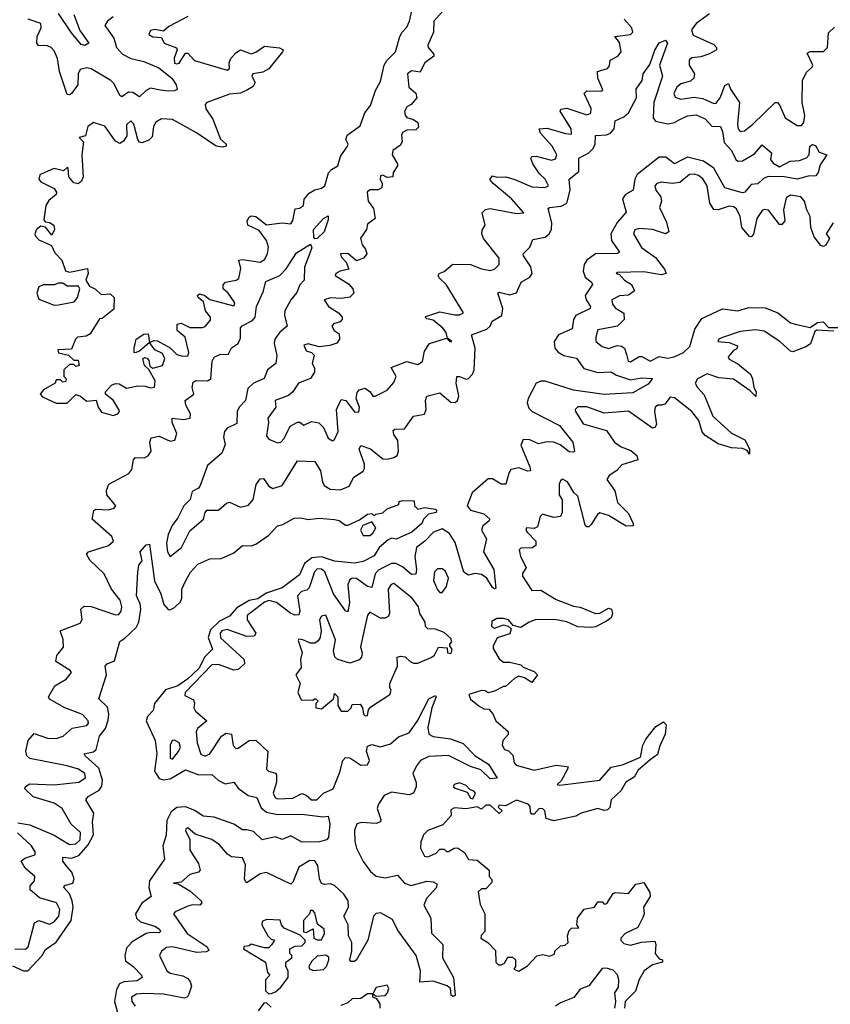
# Model space of a CAD drawing. Extents: x 2601477 to 2753313, y 449408 to 581029.
# Tile 8 of 203: x 2640938 to 2644636, y 465963 to 470452. Entities that reach past the tile are written whole.
import ezdxf

# ---------------------------------------------------------------- set-up
doc = ezdxf.new("R2010")
doc.units = 0

msp = doc.modelspace()

# ---------------------------------------------------------------- linework, layer by layer
at = {"layer": '0CON05XD'}
for points in [[(2641866.2, 469243.8), (2641877.5, 469255), (2641925.6, 469264.4), (2641937.8, 469272.2), (2641947.8, 469317.8), (2641937.5, 469355), (2641955, 469358.8), (2642035, 469347.1), (2642055, 469358.8), (2642068.6, 469385), (2642072.9, 469415), (2642064.3, 469445), (2642031.4, 469491.4), (2641978.8, 469515), (2641975.8, 469535), (2641985, 469551.2), (2641995, 469558), (2642015, 469554), (2642065, 469516.2), (2642135, 469525.7), (2642175, 469521.2), (2642184.2, 469535.8), (2642195, 469590), (2642215, 469592.5), (2642232.5, 469605), (2642236.4, 469633.6), (2642259.5, 469660.5), (2642284.1, 469675.9), (2642315, 469683.1), (2642330, 469695), (2642346.7, 469753.3), (2642360.8, 469769.2), (2642390, 469785), (2642402.3, 469827.7), (2642433.3, 469875), (2642436.2, 469885), (2642426.7, 469905), (2642432, 469925), (2642491.7, 469968.3), (2642513, 470027), (2642539.3, 470060.7), (2642561.3, 470128.7), (2642585, 470170), (2642601.4, 470245), (2642613.8, 470266.2), (2642652.5, 470305), (2642673.1, 470375), (2642682.5, 470395), (2642705, 470418), (2642716.9, 470445), (2642734.4, 470525)], [(2641365, 470464.4), (2641338.8, 470445), (2641326.2, 470425), (2641367.4, 470367.4), (2641380, 470325), (2641406.9, 470295), (2641445, 470274.6), (2641505, 470261.2), (2641573.1, 470233.1), (2641632.2, 470185), (2641652.9, 470155), (2641656.6, 470133.4), (2641645, 470127.1), (2641615, 470125.5), (2641581.2, 470131.2), (2641535, 470139.1), (2641515, 470129.5), (2641485, 470100.8), (2641455, 470120), (2641435, 470121.4), (2641405, 470100), (2641395, 470106.2), (2641368.9, 470158.9), (2641354.5, 470175), (2641265, 470228.2), (2641245, 470232.5), (2641215, 470224.2), (2641205.6, 470205), (2641204.3, 470155), (2641175, 470116), (2641165, 470108.8), (2641155, 470111.2), (2641120, 470215), (2641111.1, 470275), (2641095, 470310), (2641082.5, 470325), (2641065, 470332.5), (2641024.3, 470334.3), (2641016.2, 470345), (2641018.6, 470375), (2641035.8, 470415), (2641034.2, 470434.2), (2640976.7, 470455)], [(2641705, 470466.2), (2641619.3, 470420.7), (2641595, 470400), (2641555, 470406.7), (2641535, 470402.5), (2641527.5, 470385), (2641545, 470373.3), (2641585, 470370), (2641597.5, 470345), (2641653.3, 470323.3), (2641657.5, 470315), (2641643.4, 470276.6), (2641645, 470254.4), (2641655, 470250), (2641666.2, 470253.8), (2641695, 470300), (2641705, 470300), (2641736.4, 470266.4), (2641885, 470222.5), (2641895, 470230), (2641893.8, 470255), (2641902, 470275), (2641925, 470301.2), (2641945, 470313.8), (2641995, 470296.7), (2642015, 470303.3), (2642055, 470331.2), (2642123.9, 470323.9), (2642140, 470315), (2642137.5, 470305), (2642075, 470227.5), (2642047, 470213), (2642002.5, 470205), (2641997.5, 470195), (2642012.5, 470165), (2642003, 470147), (2641978.3, 470131.7), (2641945, 470116.7), (2641895, 470112.9), (2641792.5, 470075), (2641783.8, 470065), (2641788, 470045), (2641819.1, 469999.1), (2641855, 469906.7), (2641880, 469885), (2641880, 469875), (2641865, 469870), (2641835, 469876), (2641745, 469935.8), (2641635, 469996.7), (2641585, 469999.2), (2641560, 469985), (2641548.8, 469965), (2641542.1, 469917.9), (2641527, 469903), (2641495, 469891.2), (2641485, 469893.3), (2641476.7, 469905), (2641458.8, 469975), (2641445, 469991.2), (2641425, 469972.5), (2641427.7, 469922.3), (2641411.7, 469898.3), (2641395, 469886.7), (2641375, 469898.8), (2641326.2, 469966.2), (2641275, 469982.5), (2641248.8, 469965), (2641238.3, 469921.7), (2641210, 469915), (2641230, 469895), (2641222.5, 469835), (2641227.5, 469735), (2641220, 469715), (2641205, 469704.2), (2641185, 469708.8), (2641163.3, 469735), (2641160, 469775), (2641155, 469777.5), (2641137.5, 469762.5), (2641095, 469774), (2641056.7, 469756.7), (2641030, 469745), (2641025.7, 469725), (2641035, 469712.9), (2641095, 469682.5), (2641106.5, 469665), (2641104.3, 469655), (2641072, 469628), (2641057.5, 469605), (2641048.8, 469538.8), (2641055, 469530), (2641075, 469527.1), (2641093.8, 469515), (2641097.5, 469495), (2641085, 469470), (2641056.4, 469506.4), (2641035, 469510), (2641014.3, 469495.7), (2641008, 469475), (2641011.2, 469465), (2641025, 469448.8), (2641083, 469423), (2641098.8, 469388.8), (2641131.2, 469355), (2641147, 469307), (2641165, 469301.2), (2641247, 469317), (2641250, 469295), (2641240, 469265), (2641257, 469237), (2641283.6, 469223.6), (2641309.3, 469199.3), (2641351.7, 469201.7), (2641370, 469185), (2641368.3, 469131.7), (2641315, 469090), (2641301.7, 469088.3), (2641260, 469020), (2641241.7, 469008.3), (2641202.5, 469005), (2641192.5, 468995), (2641175, 468950), (2641113, 468947), (2641115, 468932.5), (2641161.7, 468921.7), (2641185, 468900), (2641205, 468900), (2641210, 468875), (2641195, 468870), (2641185, 468880), (2641165, 468880), (2641140, 468855), (2641140, 468825), (2641150, 468815), (2641148.3, 468801.7), (2641135, 468800), (2641125, 468810), (2641105, 468810), (2641100, 468795), (2641047.5, 468765), (2641032.5, 468745), (2641041.7, 468731.7), (2641105, 468703.8), (2641155, 468703.3), (2641195, 468742.5), (2641216.1, 468736.1), (2641227.5, 468725), (2641245, 468712.5), (2641287, 468717), (2641296.7, 468685), (2641312.3, 468662.3), (2641365, 468648), (2641386, 468655), (2641393.8, 468665), (2641391.2, 468675), (2641365, 468717.5), (2641330, 468745), (2641330, 468755), (2641357.5, 468785), (2641375, 468793.3), (2641391.7, 468791.7), (2641425, 468772.5), (2641477.9, 468782.1), (2641511.3, 468781.3), (2641537.1, 468772.9), (2641554.1, 468775.9), (2641557.1, 468805), (2641527.5, 468857.5), (2641507.5, 468875), (2641500, 468905), (2641508.3, 468911.7), (2641519.3, 468909.3), (2641528, 468898), (2641532.5, 468872.5), (2641545, 468862.5), (2641590, 468875), (2641600.8, 468905), (2641590, 468930), (2641555, 468946.2), (2641530, 468980), (2641551.2, 468988.8), (2641567.3, 468987.3), (2641625, 468956.2), (2641655.8, 468925.8), (2641681.7, 468918.3), (2641705, 468920), (2641710, 468935), (2641693.9, 469003.9), (2641656.7, 469035), (2641656.4, 469063.6), (2641675, 469068), (2641715, 469049.2), (2641771.7, 469048.3), (2641785, 469052.5), (2641808.3, 469081.7), (2641808.8, 469095), (2641786, 469125), (2641776.7, 469165), (2641752.5, 469185), (2641750, 469195), (2641758.3, 469201.7), (2641782.5, 469195), (2641806.1, 469176.1), (2641915, 469146.7), (2641920, 469155), (2641916, 469165), (2641890, 469205), (2641866.7, 469225), (2641866.2, 469243.8)], [(2641185.5, 470475.5), (2641213, 470403), (2641253.3, 470345), (2641235.9, 470334.1), (2641219.5, 470339.5), (2641175, 470392.5), (2641115, 470479.4)], [(2642869.3, 470490.7), (2642827.5, 470445), (2642826, 470395), (2642800, 470335), (2642801.2, 470325), (2642827.5, 470295), (2642827.5, 470285), (2642786.7, 470255), (2642776.2, 470235), (2642765, 470213.3), (2642725, 470218.8), (2642707.1, 470205), (2642714.2, 470145), (2642745, 470117.5), (2642750, 470095), (2642724.2, 470065.8), (2642703.8, 470055), (2642693.9, 470033.9), (2642696.1, 470016.1), (2642705, 470006.7), (2642735, 469996.7), (2642755, 469982.5), (2642757.7, 469962.3), (2642745, 469950), (2642705, 469948), (2642685, 469937.5), (2642680, 469925), (2642683, 469897), (2642675, 469880), (2642640, 469855), (2642637.5, 469835), (2642662.5, 469795), (2642662.5, 469785), (2642642.5, 469755), (2642640, 469735), (2642615, 469732.5), (2642595, 469742.5), (2642585, 469740), (2642582.5, 469725), (2642592.5, 469705), (2642590, 469685), (2642573.6, 469676.4), (2642535, 469676.7), (2642523.3, 469665), (2642527.5, 469625), (2642551.7, 469591.7), (2642560, 469545), (2642525, 469520), (2642520, 469495), (2642493.6, 469456.4), (2642500, 469425), (2642516.1, 469406.1), (2642522.5, 469385), (2642506.1, 469363.9), (2642475, 469352.5), (2642435, 469386.2), (2642402.5, 469385), (2642405, 469370), (2642427, 469347), (2642440, 469315), (2642400, 469305), (2642380, 469295), (2642377.5, 469285), (2642437.7, 469247.7), (2642457.5, 469225), (2642463.3, 469205), (2642445, 469186.7), (2642405, 469181.2), (2642356.4, 469183.6), (2642327.5, 469175), (2642347.5, 469145), (2642392.5, 469115), (2642410, 469095), (2642410, 469085), (2642400, 469075), (2642370, 469065), (2642362.5, 469055), (2642372.5, 469035), (2642395, 469020), (2642397.5, 468995), (2642385, 468977.5), (2642353.6, 468966.4), (2642305, 468960), (2642255, 468973.3), (2642235, 468967.5), (2642245, 468942.5), (2642270, 468935), (2642281.7, 468921.7), (2642273.3, 468885), (2642282.5, 468865), (2642283.3, 468845), (2642265, 468816.2), (2642210, 468795), (2642184.3, 468755.7), (2642165, 468738.8), (2642103.9, 468716.1), (2642106.7, 468685), (2642070, 468635), (2642073.3, 468615), (2642063.8, 468555), (2642075, 468540), (2642115, 468522.5), (2642130, 468525), (2642145, 468542.5), (2642172, 468598), (2642205, 468617.5), (2642216.7, 468616.7), (2642235, 468602.5), (2642269.3, 468620.7), (2642303.6, 468613.6), (2642325, 468592.5), (2642345, 468543.3), (2642365, 468532.5), (2642375, 468537.5), (2642391.2, 468575), (2642383.8, 468675), (2642405, 468720), (2642426.4, 468716.4), (2642465, 468663.8), (2642485, 468662.5), (2642488, 468685), (2642473.3, 468725), (2642478.3, 468751.7), (2642487.5, 468765), (2642515, 468772.5), (2642537.5, 468755), (2642550, 468735), (2642560, 468735), (2642615, 468763.3), (2642645, 468797.5), (2642656, 468825), (2642633.3, 468866.7), (2642705, 468894.2), (2642742.9, 468882.9), (2642755, 468880), (2642776.2, 468893.8), (2642785, 468940), (2642807.5, 468975), (2642885, 469000), (2642900, 468985), (2642910, 468985), (2642890, 469000), (2642883.3, 469025), (2642868, 469045), (2642825, 469081.2), (2642795, 469087.5), (2642787.5, 469095), (2642790.7, 469099.3), (2642855, 469119.2), (2642924, 469106), (2642945, 469106.7), (2642962.5, 469115), (2642883.3, 469245), (2642852.5, 469275), (2642847.5, 469285), (2642852.5, 469295), (2642875, 469303.3), (2642915, 469336.7), (2642995, 469336), (2643045, 469315.7), (2643085, 469308), (2643105, 469313.8), (2643126.2, 469335), (2643126.2, 469365), (2643054.2, 469454.2), (2643046.7, 469475), (2643048.3, 469491.7), (2643062.5, 469515), (2643048.3, 469571.7), (2643064, 469586), (2643085, 469590.8), (2643205, 469568.8), (2643238.3, 469571.7), (2643181.2, 469635), (2643097.5, 469705), (2643083.6, 469723.6), (2643095, 469740), (2643115, 469733.3), (2643155.8, 469735.8), (2643197, 469723), (2643275, 469690), (2643333.9, 469686.1), (2643350, 469695), (2643335.8, 469725), (2643309.7, 469749.7), (2643278.8, 469795), (2643270.7, 469819.3), (2643275, 469827.5), (2643295, 469829.2), (2643365, 469810.8), (2643382.7, 469817.3), (2643388.1, 469835), (2643366.9, 469875), (2643314, 469935), (2643307.5, 469955), (2643345, 469957.1), (2643427.5, 469932.5), (2643455, 469930), (2643454.2, 469955), (2643404, 470035), (2643406.2, 470043.8), (2643435, 470048.6), (2643525, 470018.1), (2643543.8, 470025), (2643545, 470046.7), (2643514, 470116), (2643525, 470127.1), (2643593.3, 470126.7), (2643598.3, 470131.7), (2643575.6, 470185), (2643573.6, 470216.4), (2643620.5, 470229.5), (2643628.6, 470241.4), (2643632.3, 470267.7), (2643667.5, 470285), (2643682.5, 470305), (2643675, 470347.5), (2643654, 470376), (2643725, 470384.3), (2643735.8, 470395), (2643730.8, 470415), (2643695.8, 470455)], [(2644085, 470478), (2644024, 470435), (2644002.9, 470405), (2644010.9, 470380.9), (2644105, 470338.8), (2644116.7, 470325), (2644116.7, 470315), (2644085, 470296.2), (2644045, 470282), (2644005, 470277.5), (2643992.3, 470267.7), (2643992.5, 470245), (2644016.2, 470205), (2644013.8, 470185), (2643998.1, 470171.9), (2643955, 470159.4), (2643935.8, 470145), (2643921.9, 470115), (2643929.1, 470099.1), (2643955, 470090), (2644015, 470098.6), (2644055, 470093.3), (2644105, 470070), (2644115, 470072), (2644134, 470095), (2644155, 470152.5), (2644171.7, 470161.7), (2644181.2, 470135), (2644221.4, 470075), (2644212.9, 469975), (2644215.7, 469955), (2644225, 469942), (2644245, 469945.7), (2644282.9, 469975), (2644385, 470074), (2644395, 470073.8), (2644405, 470063.3), (2644430, 470005), (2644485, 469970), (2644505, 469968.8), (2644515.6, 469985), (2644520, 470015), (2644507.1, 470075), (2644510, 470175), (2644526.9, 470213.1), (2644553.8, 470235), (2644556.2, 470245), (2644531.2, 470298.8), (2644545, 470306.2), (2644605, 470306.2), (2644624, 470325), (2644628, 470392), (2644655, 470417.5)], [(2640929.5, 466790.5), (2640985, 466781.5), (2641096, 466734), (2641165, 466691.8), (2641193.8, 466695), (2641215, 466713.1), (2641215.4, 466745.4), (2641173.6, 466783.6), (2641132, 466855), (2641095, 466879.1), (2640999.2, 466909.2), (2640962, 466945), (2640965, 466956.2), (2640985, 466968.1), (2641095, 466962.7), (2641207.5, 466975), (2641238, 466995), (2641235.6, 467015), (2641206.2, 467035), (2641155, 467050.4), (2640985, 467083.5), (2640970.6, 467095), (2640966.6, 467116.6), (2640977.8, 467165), (2641005, 467197.1), (2641065, 467176.5), (2641105.4, 467174.6), (2641136.7, 467185), (2641178.5, 467221.5), (2641245, 467233.5), (2641251.9, 467245), (2641250, 467255), (2641225, 467283.5), (2641143.8, 467315), (2641075, 467353.8), (2641070, 467365), (2641098.1, 467415), (2641150, 467445), (2641174, 467475), (2641168.8, 467485), (2641103.3, 467525), (2641107.3, 467552.7), (2641138.3, 467591.7), (2641136.1, 467626.1), (2641122.5, 467665), (2641215, 467700), (2641223.1, 467716.9), (2641218, 467765), (2641232.2, 467777.8), (2641265, 467776.5), (2641375, 467738.6), (2641390, 467740), (2641400.8, 467755), (2641404.2, 467775), (2641396.7, 467805), (2641356.7, 467855), (2641323.3, 467925), (2641258.3, 467988.3), (2641243.3, 468015), (2641252.5, 468025), (2641343.3, 468055), (2641366, 468075), (2641358, 468095), (2641269.2, 468175), (2641275.9, 468214.1), (2641285, 468220), (2641343, 468217), (2641370, 468225), (2641376.2, 468236.2), (2641336, 468285), (2641334.4, 468305), (2641345, 468333.8), (2641437, 468383), (2641449.4, 468400.6), (2641457.5, 468445), (2641465, 468456.2), (2641505.7, 468454.3), (2641525, 468463.8), (2641538.6, 468485), (2641532, 468525), (2641537.5, 468545), (2641575, 468552.9), (2641625, 468530), (2641646, 468535), (2641655.5, 468565.5), (2641634, 468615), (2641633.3, 468635), (2641685, 468629.2), (2641716.2, 468635), (2641717.5, 468655), (2641695.7, 468695), (2641692.5, 468715), (2641732.5, 468745), (2641725.6, 468775), (2641730, 468800), (2641742.7, 468807.3), (2641795, 468805.8), (2641810, 468815), (2641816.9, 468895), (2641825, 468913.8), (2641855, 468926.2), (2641890, 468925), (2641904.3, 468955.7), (2641935, 468976.2), (2641945, 469000), (2641945, 469046.7), (2641953.4, 469056.6), (2641999.8, 469080.2), (2642013.1, 469095), (2642018.1, 469145), (2642049.5, 469210.5), (2642061.8, 469258.2), (2642125, 469285.7), (2642153.5, 469316.5), (2642200.6, 469389.4), (2642265, 469428.8), (2642271.7, 469411.7), (2642237, 469323), (2642235.8, 469265), (2642216.4, 469243.6), (2642202.4, 469207.6), (2642175, 469174.2), (2642147.9, 469125), (2642146.2, 469105), (2642158, 469055), (2642125, 469027.8), (2642101.8, 468995), (2642098.5, 468975), (2642111.3, 468921.3), (2642106.9, 468885), (2642069.4, 468855), (2642054.3, 468815.7), (2642005, 468794.4), (2641978.9, 468771.1), (2641968.6, 468715), (2641939.5, 468685), (2641931.2, 468665), (2641928.8, 468611.2), (2641885, 468589.5), (2641872.7, 468575), (2641867.8, 468547.8), (2641876, 468515), (2641860.6, 468475), (2641795, 468419.4), (2641761.9, 468328.1), (2641753.4, 468316.6), (2641725, 468300.8), (2641715.5, 468265), (2641687.5, 468235), (2641659.9, 468180.1), (2641634.4, 468145.6), (2641615.5, 468105), (2641608.8, 468065), (2641612.2, 468025), (2641625, 468004), (2641676.5, 468045), (2641715, 468122), (2641776.2, 468175), (2641784.2, 468205.8), (2641792.5, 468215), (2641845, 468215.7), (2641881.9, 468248.1), (2641895, 468252.5), (2641945, 468230), (2641981.4, 468238.6), (2642003.1, 468265), (2642016.6, 468333.4), (2642035, 468358.8), (2642050.5, 468360.5), (2642074.6, 468324.6), (2642092.5, 468315), (2642135, 468328), (2642205, 468440), (2642285, 468438), (2642311.1, 468395), (2642319.1, 468345), (2642327.6, 468327.6), (2642355, 468311.9), (2642401.3, 468308.7), (2642441.2, 468325), (2642463.2, 468366.8), (2642505, 468394), (2642512, 468405), (2642510.8, 468425), (2642486.4, 468493.6), (2642495, 468511.2), (2642538.8, 468495), (2642595, 468450), (2642615, 468448.2), (2642645, 468455.6), (2642660.8, 468465), (2642666.4, 468485), (2642662.9, 468532.9), (2642645, 468560), (2642641.4, 468578.6), (2642650, 468585), (2642693.4, 468586.6), (2642735, 468643.8), (2642785, 468653.8), (2642792.9, 468675), (2642790, 468715), (2642795, 468736.2), (2642855, 468750), (2642905, 468707.5), (2642925, 468706), (2642936, 468715), (2642941.4, 468735), (2642928.8, 468795), (2642932, 468825), (2642945, 468825.6), (2642975, 468813.1), (2642985, 468815.6), (2643004.4, 468835), (2643011.8, 468855), (2643016.4, 468955), (2643000, 469015), (2643068.9, 469041.1), (2643084.3, 469055), (2643093.3, 469076.7), (2643137.1, 469102.9), (2643142.1, 469135), (2643118.8, 469205), (2643125, 469210), (2643175, 469197.8), (2643205, 469206), (2643225.5, 469254.5), (2643265, 469278), (2643275.6, 469295), (2643270.5, 469325), (2643236.7, 469375), (2643235.7, 469385), (2643265.6, 469415), (2643279.7, 469450.3), (2643335, 469460.5), (2643354.4, 469475), (2643364.5, 469495), (2643366.2, 469525), (2643349.5, 469590.5), (2643354.6, 469595.4), (2643408.9, 469601.1), (2643434.6, 469615.4), (2643449.2, 469675), (2643445.6, 469724.4), (2643489.5, 469760.5), (2643489.1, 469820.9), (2643534.6, 469845.4), (2643554.4, 469865), (2643563.5, 469885), (2643565.8, 469924.2), (2643615, 469927.1), (2643634.2, 469935), (2643650.6, 469955), (2643655, 469991.2), (2643695, 470008.5), (2643715, 470027.1), (2643751.9, 470095), (2643750, 470135), (2643778.6, 470175), (2643781.9, 470205), (2643812.7, 470247.3), (2643835, 470312.5), (2643855, 470346.2), (2643885, 470358.8), (2643893.8, 470345), (2643857.5, 470245), (2643870, 470195), (2643831.5, 470075), (2643827.5, 470005), (2643839.2, 469989.2), (2643895, 469977.8), (2643925, 469983.3), (2643946, 469995), (2643985, 470014.3), (2644025, 470018.6), (2644065, 470000), (2644096.1, 469966.1), (2644135.6, 469965.6), (2644145, 469942.5), (2644151.5, 469891.5), (2644185.5, 469855), (2644204.6, 469814.6), (2644215, 469806.9), (2644235, 469807.8), (2644289.8, 469840.2), (2644325, 469881.2), (2644367.5, 469845), (2644363.3, 469815), (2644375, 469797.5), (2644405, 469781.2), (2644453, 469807), (2644495, 469810), (2644528.3, 469821.7), (2644540, 469835), (2644542.5, 469875), (2644555, 469882.5), (2644568.3, 469878.3), (2644585, 469847.5), (2644620, 469835), (2644589.3, 469790.7), (2644581.2, 469755), (2644569.5, 469740.5), (2644535, 469739.2), (2644485, 469724.6), (2644425, 469735.6), (2644353.4, 469736.6), (2644331.5, 469728.5), (2644305, 469703.3), (2644275, 469700), (2644246.2, 469665), (2644235, 469662.5), (2644154.6, 469684.6), (2644104.7, 469774.7), (2644057.5, 469807.5), (2643985, 469825.6), (2643951.9, 469808.1), (2643925, 469794.4), (2643885.4, 469825.4), (2643855, 469825.4), (2643755, 469745.6), (2643744.7, 469725), (2643737.5, 469675), (2643701.4, 469655), (2643687.5, 469635), (2643704.3, 469575), (2643663.4, 469526.6), (2643635.4, 469475), (2643637.5, 469445), (2643675, 469392.5), (2643665, 469386), (2643565, 469384.1), (2643526.1, 469355), (2643514.1, 469335), (2643509.2, 469305), (2643517.9, 469277.9), (2643547.1, 469255), (2643551.4, 469245), (2643517.5, 469195), (2643521.9, 469175), (2643541.9, 469145), (2643540.8, 469135), (2643475, 469102.5), (2643464.6, 469085), (2643458, 469042), (2643396.5, 469015), (2643376.6, 468985), (2643379.6, 468955), (2643395, 468935.5), (2643420.9, 468920.9), (2643478.5, 468908.5), (2643511.2, 468861.2), (2643575, 468843.3), (2643635, 468846.4), (2643661, 468831)], [(2644650, 469525), (2644617.5, 469475), (2644632.5, 469455), (2644616.1, 469423.9), (2644605, 469417.5), (2644592.3, 469422.3), (2644562.3, 469462.3), (2644546.7, 469505), (2644544.2, 469555), (2644528.6, 469585), (2644519.2, 469625), (2644502.5, 469645), (2644455, 469652), (2644435, 469640), (2644422.9, 469585), (2644428, 469535), (2644415, 469517.5), (2644405, 469517.5), (2644355, 469584.2), (2644335, 469586.9), (2644325, 469582), (2644301.4, 469545), (2644285.6, 469474.4), (2644275, 469462.5), (2644267, 469463), (2644232.5, 469505), (2644225.5, 469555), (2644208.8, 469588.8), (2644195, 469598.5), (2644175, 469601.5), (2644125, 469585.6), (2644105, 469586.9), (2644086.2, 469615), (2644078.2, 469675), (2644074.4, 469695), (2644055, 469725.7), (2644035, 469741.4), (2644015, 469746.9), (2643994.6, 469745.4), (2643949.8, 469710.2), (2643915, 469704.3), (2643865, 469711.4), (2643845, 469705.8), (2643836.2, 469695), (2643840.8, 469675), (2643863.8, 469645), (2643866.7, 469625), (2643856.7, 469595), (2643888.8, 469528.8), (2643900, 469485), (2643885, 469476.2), (2643825.5, 469495.5), (2643765, 469500), (2643745, 469493.8), (2643738, 469475), (2643775, 469413.8), (2643838.3, 469368.3), (2643880, 469315), (2643887.5, 469295), (2643865, 469288.8), (2643785, 469302.5), (2643665, 469300), (2643660, 469295), (2643675, 469290), (2643696.7, 469265), (2643730, 469245), (2643742.5, 469215), (2643715, 469196), (2643675, 469192.5), (2643640, 469175), (2643642.5, 469155), (2643655, 469138.8), (2643694.3, 469114.3), (2643696, 469085), (2643665.8, 469054.2), (2643575, 469037.5), (2643566.7, 469005), (2643566.7, 468985), (2643595, 468961.2), (2643625, 468952.5), (2643664.1, 468965.9), (2643683.9, 468963.9), (2643696.7, 468955), (2643705.8, 468925), (2643714, 468895), (2643725, 468892), (2643765, 468916.2), (2643775.9, 468915.9), (2643815, 468894.4), (2643855, 468916), (2643895, 468909.4), (2643923.3, 468915), (2643966, 468935), (2643995, 468962), (2644018.5, 469041.5), (2644050, 469090), (2644145, 469132.9), (2644215, 469124.5), (2644265, 469140), (2644338.8, 469138.8), (2644396.1, 469116.1), (2644455, 469070), (2644481.7, 469061.7), (2644545, 469048.8), (2644578.3, 469071.7), (2644603.6, 469073.6), (2644628.3, 469048.3), (2644678.3, 469048.3)], [(2642285, 469453.3), (2642280.8, 469460.8), (2642278.6, 469495), (2642325, 469546), (2642345, 469557.5), (2642345, 469540), (2642327.5, 469485), (2642295, 469454.2), (2642285, 469453.3)], [(2641095, 469150), (2641115, 469152.5), (2641187.5, 469165), (2641202.5, 469185), (2641212.5, 469225), (2641206.4, 469236.4), (2641155, 469236.7), (2641135, 469250), (2641115, 469250), (2641095, 469242.5), (2641045, 469243.8), (2641026.1, 469233.9), (2641016.2, 469205), (2641025, 469177.5), (2641095, 469150)], [(2641465, 468932.5), (2641460, 468935), (2641460, 468955), (2641470, 468995), (2641505, 469017.5), (2641525, 469020), (2641530, 468980), (2641485, 468940), (2641465, 468932.5)], [(2644651.7, 469031.7), (2644573.3, 469036.7), (2644565, 469030), (2644546, 468974), (2644525, 468960), (2644465, 468937.5), (2644455, 468940), (2644406.2, 468985), (2644335, 469031.2), (2644295, 469037.5), (2644225, 469030.5), (2644145, 469003.3), (2644127.5, 468995), (2644123.8, 468985), (2644175, 468980), (2644212.5, 468965), (2644209.3, 468950.7), (2644195, 468943.3), (2644170, 468915), (2644175, 468904), (2644215, 468882.9), (2644272, 468835), (2644282, 468815), (2644286.7, 468775), (2644297.5, 468755), (2644296.4, 468733.6), (2644270, 468760), (2644195, 468812.5), (2644128.3, 468818.3), (2644075, 468838), (2644030, 468815), (2644020, 468795), (2644030, 468775), (2644060.9, 468740.9), (2644100, 468645), (2644185, 468566.2), (2644246.7, 468536.7), (2644267.5, 468495), (2644268.3, 468471.7), (2644257.5, 468487.5), (2644236.4, 468496.4), (2644185, 468500), (2644125, 468517.5), (2644065, 468556), (2644052.1, 468572.1), (2644035.7, 468625), (2644005, 468665.8), (2643925, 468728.6), (2643905, 468731.2), (2643881.2, 468698.8), (2643866.2, 468693.8), (2643850, 468695), (2643836.7, 468685), (2643834.2, 468665), (2643843.6, 468606.4), (2643835, 468592.5), (2643825, 468590), (2643715, 468667.1), (2643605, 468658), (2643525, 468687.5), (2643485, 468686.2), (2643472.5, 468675), (2643473.3, 468665), (2643509.3, 468609.3), (2643615, 468578.8), (2643652.5, 468525), (2643682.5, 468505), (2643727, 468487), (2643753.3, 468465), (2643757.5, 468445), (2643685, 468422.5), (2643663, 468397), (2643627, 468373), (2643617.5, 468355), (2643654, 468304), (2643665, 468250), (2643715, 468200), (2643736.7, 468155), (2643736.4, 468143.6), (2643705, 468143.3), (2643625, 468191.2), (2643585, 468203.3), (2643574.2, 468195.8), (2643545, 468150), (2643535, 468140), (2643525, 468140), (2643518.3, 468148.3), (2643485, 468280), (2643466.4, 468296.4), (2643437.5, 468345), (2643415, 468357.5), (2643405, 468350), (2643400, 468335), (2643400, 468285), (2643413, 468263), (2643413.3, 468205), (2643405, 468187.5), (2643375, 468182.5), (2643323, 468197), (2643313, 468187), (2643300, 468140), (2643285, 468132.5), (2643250, 468135), (2643247.5, 468125), (2643253.3, 468115), (2643292.5, 468075), (2643292.5, 468055), (2643276.4, 468043.6), (2643225, 468042.5), (2643217.5, 468035), (2643222.5, 468005), (2643248.8, 467955), (2643232.3, 467927.7), (2643232.5, 467915), (2643275, 467850), (2643315, 467851.2), (2643385, 467808), (2643465, 467777.5), (2643495, 467774.2), (2643565, 467744), (2643585, 467746.2), (2643625, 467768.8), (2643637.5, 467765), (2643643.3, 467745), (2643636.7, 467725), (2643615, 467710), (2643565.8, 467684.2), (2643545, 467680.8), (2643484.4, 467684.4), (2643435, 467707.1), (2643377.6, 467717.6), (2643290, 467715), (2643262.5, 467705), (2643225, 467680), (2643190, 467690), (2643167.5, 467715), (2643145, 467722.5), (2643115, 467722.5), (2643091.7, 467708.3), (2643090, 467685), (2643105, 467677.5), (2643145, 467692.5), (2643167, 467687), (2643180, 467675), (2643175, 467652.5), (2643117, 467633), (2643097.5, 467595), (2643097.5, 467585), (2643125, 467537.5), (2643145, 467523.3), (2643175, 467522.5), (2643225, 467510), (2643235, 467500), (2643285, 467480), (2643300, 467465), (2643275, 467430), (2643241.7, 467451.7), (2643215, 467458.8), (2643195, 467448.8), (2643155, 467412.5), (2643145, 467412.5), (2643105, 467390), (2643075, 467382.5), (2643061.7, 467391.7), (2643045, 467393.3), (2642987.5, 467375), (2642994.1, 467354.1), (2643035, 467322.5), (2643055, 467310), (2643078.3, 467308.3), (2643097, 467287), (2643110, 467255), (2643166.1, 467206.1), (2643167, 467193), (2643142.5, 467165), (2643140, 467145), (2643150, 467125), (2643168.3, 467118.3), (2643188.3, 467098.3), (2643194, 467064), (2643202.7, 467052.7), (2643285, 467030.8), (2643385, 467053.3), (2643435, 467047.5), (2643440, 467045), (2643437.5, 467035), (2643407.7, 466982.3), (2643390, 466965), (2643401.7, 466961.7), (2643585, 466984.2), (2643636, 467044), (2643687.5, 467055), (2643770, 467090), (2643781.4, 467145), (2643795, 467171.2), (2643840.5, 467229.5), (2643875, 467250), (2643886.7, 467236.7), (2643882.5, 467195), (2643858.3, 467141.7), (2643848.3, 467101.7), (2643815, 467077.5)], [(2643661, 468831), (2643725, 468809.2), (2643775, 468819.1), (2643825.8, 468815.8), (2643805, 468790.6), (2643735, 468750.6), (2643605, 468743.2), (2643465, 468762.8), (2643335, 468803.5), (2643315, 468804.4), (2643295, 468794.3), (2643257.3, 468725), (2643253.8, 468705), (2643261.5, 468681.5), (2643275.8, 468665), (2643401.3, 468601.3), (2643461.9, 468525), (2643470, 468485), (2643465, 468480), (2643445, 468481.8), (2643403.7, 468513.7), (2643375, 468525.4), (2643345, 468526.9), (2643305, 468517.5), (2643265, 468536.7), (2643235, 468537.5), (2643225, 468512.5), (2643266, 468414), (2643268.8, 468395), (2643256, 468394), (2643215, 468409.1), (2643179.6, 468400.4), (2643169.5, 468385), (2643156.4, 468333.6), (2643135, 468334.5), (2643095, 468359.2), (2643075, 468358.2), (2643003.1, 468295), (2642979.1, 468235), (2642994.4, 468215), (2643055, 468199.6), (2643082.5, 468175), (2643078.8, 468165), (2643051.4, 468145), (2643044.4, 468125), (2643067.5, 468085), (2643054.6, 468025), (2643101.1, 467945), (2643110, 467860), (2643105, 467856.7), (2643095, 467862.9), (2643068.6, 467905), (2643045, 467922.2), (2643015, 467926.7), (2642985, 467918.6), (2642965, 467932.5), (2642925, 468068.1), (2642898.8, 468108.8), (2642865, 468131.1), (2642825.4, 468115), (2642786.4, 468073.7), (2642748.2, 468045), (2642740.3, 468005), (2642748.2, 467945), (2642745, 467923.8), (2642725, 467921.9), (2642685, 467957.9), (2642655, 467973.2), (2642635, 467973.3), (2642595, 467953.3), (2642575, 467942.2), (2642560.6, 467925), (2642545, 467862.5), (2642525, 467868.2), (2642475, 467903.8), (2642455, 467905.4), (2642443, 467897), (2642434.7, 467875), (2642443.6, 467795), (2642435, 467752.5), (2642425, 467756.2), (2642370.4, 467835), (2642329.6, 467935), (2642315, 467946.4), (2642295, 467947.8), (2642282.9, 467935), (2642259.1, 467860.9), (2642248.6, 467851.4), (2642224.3, 467845), (2642205.6, 467825), (2642216.4, 467755), (2642211.4, 467738.6), (2642195, 467736.5), (2642175, 467744.6), (2642110, 467795), (2642075, 467804.1), (2642055, 467795.8), (2641976.5, 467735), (2641975.5, 467715), (2642015.6, 467655), (2642008.6, 467641.4), (2641975, 467639.6), (2641885, 467671.5), (2641861.1, 467665), (2641852.7, 467655), (2641855, 467634.4), (2641962.9, 467535), (2641964, 467515), (2641935, 467490), (2641915, 467485.6), (2641845, 467512.4), (2641815, 467510.6), (2641693.1, 467385), (2641691.4, 467371.4), (2641730.8, 467350.8), (2641735.7, 467335.7), (2641732.5, 467315), (2641739.7, 467299.7), (2641792.5, 467255), (2641750.2, 467219.8), (2641742.9, 467205), (2641748.6, 467155), (2641765, 467104), (2641785, 467094.3), (2641805, 467104.4), (2641858.8, 467185), (2641880.3, 467199.7), (2641904.2, 467194.2), (2641912.7, 467142.7), (2641925, 467128.8), (2641935, 467130), (2641985, 467166.2), (2642015, 467166.7), (2642070, 467115), (2642064.2, 467035), (2642073.3, 467025), (2642105, 467016.2), (2642109.4, 467009.4), (2642109.5, 466975), (2642094.6, 466925), (2642103.3, 466905), (2642115, 466900), (2642185, 466902.7), (2642225, 466923.5), (2642245, 466916.9), (2642268.8, 466895), (2642293.8, 466895), (2642324.6, 466925.4), (2642368.6, 466945), (2642399.4, 467020.6), (2642412.5, 467075), (2642425, 467088), (2642445, 467086), (2642495, 467053.1), (2642525, 467054.4), (2642534.2, 467075), (2642520, 467115), (2642525, 467140), (2642545, 467148), (2642585, 467137.1), (2642630.2, 467149.8), (2642667.1, 467182.9), (2642715, 467200), (2642753.3, 467255), (2642804.2, 467355), (2642835, 467370), (2642838.8, 467365), (2642818.5, 467315), (2642800.8, 467225), (2642804.3, 467195), (2642825, 467183.8), (2642903.4, 467173.4), (2642961.7, 467151.7), (2643015.6, 467095), (2643077.5, 467057.5), (2643116, 466994), (2643085, 466991.5), (2643042.4, 467032.4), (2642995, 467046.8), (2642895, 467096.9), (2642805, 467093.1), (2642766.9, 467075), (2642749.2, 467050.8), (2642731.2, 467015), (2642746.4, 466973.6), (2642746.7, 466955), (2642734.1, 466925.9), (2642715, 466917.5), (2642635, 466929.6), (2642601.1, 466915), (2642574.5, 466875), (2642569.5, 466855), (2642586, 466805), (2642583.8, 466795), (2642565, 466787.8), (2642498.3, 466791.7), (2642476, 466785), (2642465.9, 466755.9), (2642467.8, 466705), (2642474.6, 466675), (2642505, 466614.3), (2642538.1, 466568.1), (2642565, 466546.9), (2642605, 466539.6), (2642661.4, 466551.4), (2642694.2, 466515), (2642724, 466504), (2642795, 466524.5), (2642825, 466521.4), (2642842, 466512), (2642840, 466495), (2642794.4, 466445), (2642781.4, 466415), (2642814.4, 466355), (2642817.2, 466287.2), (2642869.2, 466235), (2642867.5, 466175), (2642917.8, 466085), (2642925, 466002.5), (2642915, 465998.8), (2642906.7, 466005), (2642903.3, 466035), (2642887.8, 466047.8), (2642825, 466068.1), (2642764, 466064), (2642766.4, 466115), (2642746.4, 466185), (2642662.1, 466302.1), (2642639.5, 466349.5), (2642585, 466379.2), (2642565, 466377.3), (2642552.1, 466365), (2642526, 466256), (2642475, 466166), (2642465, 466158.6), (2642448.3, 466158.3), (2642444.4, 466165), (2642453.8, 466205), (2642453.5, 466245), (2642437.8, 466275), (2642436.5, 466325), (2642417.1, 466365), (2642437.9, 466405), (2642437.2, 466435), (2642417.5, 466465), (2642375, 466503.8), (2642355, 466511.5), (2642328.3, 466508.3), (2642315, 466514.3), (2642305.4, 466535.4), (2642298.9, 466595), (2642285, 466616.4), (2642261.7, 466618.3), (2642211.7, 466588.3), (2642185, 466520), (2642175, 466511.2), (2642065, 466564.3), (2642035, 466557.5), (2641975, 466516.2), (2641969.3, 466519.3), (2641964.4, 466534.4), (2641968.3, 466598.3), (2641955, 466630), (2641904.7, 466634.7), (2641886.7, 466646.7), (2641850.2, 466690.2), (2641815, 466714.2), (2641738.8, 466738.8), (2641705, 466767.5), (2641697, 466763), (2641694.3, 466754.3), (2641713.8, 466715), (2641714.2, 466665), (2641753.3, 466605), (2641762, 466575), (2641754.3, 466565.7), (2641713.8, 466555), (2641675, 466520), (2641640, 466515), (2641661.7, 466511.7), (2641715, 466479.5), (2641765.8, 466435), (2641768.8, 466425), (2641760, 466415), (2641726.9, 466416.9), (2641705, 466410.9), (2641647.5, 466385), (2641640, 466375), (2641703.1, 466285), (2641794, 466225), (2641801.2, 466208.8), (2641788.6, 466201.4), (2641745, 466199.6), (2641635.4, 466224.6), (2641608.7, 466221.3), (2641585.7, 466205), (2641575.8, 466185), (2641610, 466115), (2641625, 466104.5), (2641682.4, 466092.4), (2641705, 466080), (2641716.5, 466065), (2641721.5, 466045), (2641710.2, 466009.8), (2641703.3, 465996.7), (2641688.7, 465991.3), (2641595, 466008.6), (2641505, 466012.3), (2641471.5, 466008.5), (2641448, 465995), (2641450, 465975), (2641464.4, 465955)], [(2640905, 466138.1), (2640955, 466115.8), (2640975, 466116), (2641040.6, 466185), (2641056.8, 466213.2), (2641105, 466245.7), (2641173.2, 466345), (2641181.8, 466405), (2641178.2, 466435), (2641166, 466466), (2641140, 466495), (2641142.5, 466505), (2641181.2, 466515), (2641186.9, 466535), (2641176.4, 466565), (2641155, 466590), (2641135.6, 466615), (2641135, 466633.3), (2641175, 466628.8), (2641208.9, 466641.1), (2641250.2, 466689.8), (2641275.3, 466735), (2641270.7, 466795), (2641276.1, 466835), (2641239.4, 466895), (2641250.5, 466909.5), (2641300.9, 466939.1), (2641312.4, 466957.6), (2641316.6, 466985), (2641299.4, 467039.4), (2641236.7, 467095), (2641232.5, 467105), (2641275, 467114.3), (2641287.5, 467125), (2641302.5, 467185), (2641329.7, 467220.3), (2641342.3, 467257.7), (2641344.7, 467285.3), (2641338.3, 467318.3), (2641300, 467355), (2641334.2, 467464.2), (2641328.8, 467505), (2641337.5, 467515), (2641371.2, 467528.8), (2641395, 467617.5), (2641418.6, 467631.4), (2641469.2, 467680.8), (2641482.2, 467705), (2641490.5, 467765), (2641488.2, 467788.2), (2641471.4, 467825), (2641477.7, 467932.3), (2641482.5, 467965), (2641497.5, 467985), (2641487.5, 468025), (2641515, 468057.5), (2641530, 468060), (2641553, 467893), (2641581.9, 467835), (2641595.6, 467785.6), (2641615, 467763.3), (2641625, 467762), (2641645, 467771.4), (2641671.7, 467798.3), (2641678.2, 467815), (2641678.2, 467855), (2641695.6, 467895), (2641717.4, 467932.6), (2641750.9, 467969.1), (2641805, 467993.3), (2641857.5, 467995), (2641915, 468021.2), (2641955, 468054.2), (2641995, 468053.3), (2642015, 468060), (2642075, 468101.2), (2642115, 468143.8), (2642139.5, 468150.5), (2642191.2, 468178.8), (2642220.7, 468180.7), (2642255, 468172.5), (2642305, 468178.8), (2642375, 468173.8), (2642395, 468168), (2642425, 468146.7), (2642435, 468146.7), (2642489.1, 468170.9), (2642525, 468197.5), (2642545, 468200), (2642555, 468190), (2642562.5, 468197.5), (2642595, 468203.3), (2642615, 468222.5), (2642668.3, 468241.7), (2642670, 468255), (2642685, 468260), (2642738.3, 468258.3), (2642740, 468235), (2642755, 468220), (2642785, 468227.5), (2642835, 468220), (2642840, 468215), (2642837.5, 468205), (2642803, 468197), (2642780, 468175), (2642772.5, 468155), (2642727.5, 468115), (2642656.4, 468083.6), (2642635, 468087.5), (2642619.3, 468080.7), (2642577.5, 468045), (2642555, 468007.5), (2642505, 467981.2), (2642465.9, 467974.1), (2642375, 467982.9), (2642315, 468002.2), (2642271.1, 467998.9), (2642237.2, 467972.8), (2642215, 467920.8), (2642135, 467861.4), (2642062.3, 467837.7), (2642025, 467811.5), (2641985, 467803.1), (2641929.5, 467770.5), (2641895, 467733.1), (2641850.4, 467709.6), (2641809.4, 467670.6), (2641798.9, 467635), (2641818.3, 467581.7), (2641782.5, 467547.5), (2641755, 467493.3), (2641705, 467446.6), (2641660, 467415), (2641604, 467396), (2641553.8, 467335), (2641547.2, 467302.8), (2641521.9, 467275), (2641515.6, 467255), (2641556.2, 467165), (2641564.6, 467105), (2641553.4, 467025), (2641575, 466991.8), (2641595, 466986.2), (2641625, 466991.5), (2641695, 467032.5), (2641755, 467009.3), (2641815, 467010.6), (2641844.1, 466984.1), (2641875, 466968.1), (2641915.8, 466975.8), (2641935, 466948.8), (2641981.2, 466915), (2642020, 466905), (2642039.3, 466859.3), (2642065, 466838.6), (2642115, 466828.2), (2642225, 466829.4), (2642322.5, 466817.5), (2642345, 466820), (2642353.3, 466785), (2642346.7, 466723.3), (2642337.5, 466712.5), (2642305.8, 466704.2), (2642225, 466701.9), (2642175, 466730.8), (2642135, 466714), (2642105, 466726.7), (2642045, 466712.9), (2642005, 466751.4), (2641975, 466758.6), (2641955, 466758), (2641914.6, 466784.6), (2641825, 466816.7), (2641775, 466820.5), (2641737.1, 466847.1), (2641695, 466862.5), (2641655, 466859.7), (2641629.4, 466840.6), (2641609.5, 466800.5), (2641605.9, 466734.1), (2641590.9, 466685), (2641598.6, 466625), (2641530.4, 466525), (2641527.7, 466495), (2641538.8, 466455), (2641495, 466423.8), (2641467.3, 466375), (2641471.8, 466355), (2641488.9, 466338.9), (2641555, 466318.8), (2641575.8, 466305), (2641580, 466295), (2641575, 466288.8), (2641535, 466290.9), (2641514.8, 466285.2), (2641451.6, 466248.4), (2641425, 466219.2), (2641417.5, 466185), (2641420.7, 466160.7), (2641455.6, 466135), (2641494.4, 466095), (2641496.9, 466085), (2641475, 466069.2), (2641414.1, 466065.9), (2641393.1, 466056.9), (2641380.2, 466029.7), (2641370.4, 465975), (2641384, 465925)], [(2642535, 468100), (2642549.3, 468110.7), (2642562.5, 468135), (2642545, 468162.5), (2642503.9, 468146.1), (2642493.3, 468125), (2642505, 468100), (2642535, 468100)], [(2642865, 467840), (2642885, 467867.5), (2642893.8, 467905), (2642879.5, 467939.5), (2642865, 467948), (2642845, 467948), (2642830.8, 467935), (2642825.8, 467895), (2642845, 467852.5), (2642855, 467840), (2642865, 467840)], [(2642515, 467277.5), (2642525, 467280), (2642530, 467305), (2642540.7, 467319.3), (2642627.5, 467375), (2642633.3, 467395), (2642626.7, 467405), (2642626.7, 467425), (2642662.5, 467505), (2642660, 467545), (2642675, 467550), (2642697, 467547), (2642720, 467525), (2642735, 467517.5), (2642755, 467517.5), (2642816.1, 467543.9), (2642830, 467555), (2642848.3, 467591.7), (2642888.3, 467588.3), (2642890, 467565), (2642905, 467562.5), (2642910, 467575), (2642910, 467585), (2642900, 467595), (2642900, 467605), (2642910, 467615), (2642905, 467630), (2642875, 467657.5), (2642835, 467672.5), (2642800, 467675), (2642790, 467685), (2642787.5, 467705), (2642764.1, 467744.1), (2642757.5, 467775), (2642729.2, 467815), (2642645, 467881.2), (2642633, 467877), (2642620, 467855), (2642626, 467745), (2642618.8, 467731.2), (2642606.1, 467723.9), (2642585, 467724), (2642535, 467750), (2642525, 467737.5), (2642493, 467593), (2642500, 467565), (2642497.5, 467545), (2642487, 467533), (2642445, 467517.5), (2642390, 467535), (2642376.4, 467546.4), (2642370, 467575), (2642378.8, 467625), (2642335, 467736.7), (2642315, 467732.5), (2642306.7, 467715), (2642313.9, 467666.1), (2642308.8, 467635), (2642299.5, 467620.5), (2642285, 467610), (2642265, 467610), (2642230, 467625), (2642212.5, 467627.5), (2642208.3, 467621.7), (2642227, 467567), (2642220, 467535), (2642221.7, 467498.3), (2642197.5, 467465), (2642217.5, 467425), (2642207.5, 467385), (2642221.7, 467351.7), (2642275, 467350), (2642287, 467357), (2642300, 467345), (2642290, 467335), (2642290, 467315), (2642315, 467310), (2642370, 467355), (2642375, 467380), (2642390, 467365), (2642390, 467325), (2642405, 467300), (2642435, 467300), (2642450, 467315), (2642455, 467330), (2642491.7, 467331.7), (2642502.5, 467315), (2642507.5, 467285), (2642515, 467277.5)], [(2641635, 467081.2), (2641663.1, 467115), (2641671.9, 467135), (2641665.8, 467155), (2641645, 467167.8), (2641634.3, 467165), (2641625.5, 467144.5), (2641624.4, 467084.4), (2641635, 467081.2)], [(2643815, 467077.5), (2643760.3, 467029.7), (2643741.2, 466998.8), (2643703.8, 466975), (2643681.7, 466938.3), (2643636, 466895), (2643630, 466860), (2643620, 466850), (2643605, 466846.7), (2643575, 466856.2), (2643500, 466835), (2643475, 466820), (2643375, 466800), (2643340, 466810), (2643333.8, 466845), (2643325, 466853.8), (2643307.5, 466855), (2643285, 466830), (2643275, 466830), (2643268.3, 466838.3), (2643266.7, 466865), (2643257.5, 466875), (2643205, 466893.8), (2643155, 466867.5), (2643125, 466870), (2643121.7, 466861.7), (2643140, 466845), (2643125, 466832.5), (2643085, 466870), (2643065, 466870), (2643045, 466852.5), (2643025, 466862.5), (2642975, 466853.8), (2642921.7, 466858.3), (2642905, 466850), (2642907, 466823), (2642869.3, 466780.7), (2642800, 466755), (2642780, 466735), (2642768.3, 466701.7), (2642767.5, 466675), (2642785, 466637.5), (2642800, 466635), (2642837.5, 466652.5), (2642855, 466670), (2642875, 466670), (2642885, 466660), (2642895, 466660), (2642920, 466675), (2642935, 466676.7), (2642967.5, 466655), (2642985, 466622.5), (2643025, 466620), (2643080, 466575), (2643080, 466545), (2643091.7, 466531.7), (2643091.7, 466518.3), (2643065, 466490), (2643045, 466490), (2643030, 466475), (2643038.3, 466418.3), (2643060, 466375), (2643060, 466295), (2643043, 466277), (2643042.5, 466265), (2643073.9, 466243.9), (2643108.3, 466208.3), (2643110, 466155), (2643123.3, 466143.3), (2643135, 466143.3), (2643149.3, 466150.7), (2643165, 466177.5), (2643187, 466177), (2643200, 466165), (2643200, 466135), (2643193, 466123), (2643215, 466113.3), (2643255, 466137.5), (2643296.7, 466183.3), (2643325, 466190), (2643355, 466182.5), (2643378.3, 466191.7), (2643380, 466205), (2643405, 466230), (2643427, 466233), (2643440, 466245), (2643437.5, 466275), (2643445, 466300), (2643455, 466310), (2643488.3, 466311.7), (2643480, 466325), (2643482.5, 466355), (2643513.6, 466396.4), (2643560, 466405), (2643575, 466430), (2643595, 466430), (2643605, 466420), (2643617, 466423), (2643645, 466467.5), (2643655, 466472.5), (2643715, 466467.5), (2643749.3, 466510.7), (2643785, 466517.5), (2643813.3, 466473.3), (2643813.8, 466455), (2643783.3, 466405), (2643786.7, 466375), (2643781.7, 466358.3), (2643757.7, 466312.3), (2643700, 466285), (2643680, 466265), (2643680, 466255), (2643695, 466240), (2643725, 466232.5), (2643775, 466246.7), (2643835, 466250), (2643840, 466235), (2643837.5, 466195), (2643855, 466170), (2643870, 466165), (2643870, 466155), (2643825, 466142.5), (2643787.5, 466115), (2643764.1, 466075.9), (2643747, 466023), (2643700, 465975), (2643696.7, 465945)], [(2643005, 466900), (2643017.5, 466925), (2643010, 466935), (2642991.7, 466941.7), (2642975, 466960), (2642945, 466972.5), (2642920, 466965), (2642917.5, 466955), (2642925, 466947.5), (2642980, 466930), (2642995, 466902.5), (2643005, 466900)], [(2640916.7, 466215), (2640965, 466213.5), (2640976.9, 466225), (2641006, 466335), (2641025.7, 466344.3), (2641075, 466328.6), (2641095, 466338.6), (2641116.2, 466365), (2641121.8, 466395), (2641105.8, 466425), (2641028.5, 466448.5), (2640985.7, 466485), (2640986.8, 466503.2), (2641006, 466525), (2641008, 466545), (2640963.3, 466583.3), (2640945.8, 466615), (2640961.1, 466628.9), (2641006.7, 466645), (2641010, 466655), (2640992.2, 466685), (2640928.1, 466745)], [(2642315, 466257.5), (2642328.8, 466285), (2642326.7, 466305), (2642297.5, 466327.5), (2642285, 466380), (2642275, 466390), (2642265, 466390), (2642260, 466375), (2642232.5, 466345), (2642232.5, 466292.5), (2642245, 466290), (2642277, 466307), (2642280, 466265), (2642295, 466257.5), (2642315, 466257.5)], [(2642075, 466010), (2642085, 466012.5), (2642105, 466020), (2642129.3, 466040.7), (2642162.5, 466085), (2642162.5, 466115), (2642152.5, 466135), (2642152.5, 466155), (2642180, 466175), (2642180, 466185), (2642170, 466195), (2642170, 466215), (2642195, 466227.5), (2642225, 466230), (2642240, 466245), (2642240, 466255), (2642218.3, 466278.3), (2642145, 466310), (2642132.5, 466325), (2642127, 466347), (2642065, 466350), (2642045, 466340), (2642042.5, 466325), (2642070, 466275), (2642085, 466260), (2642100, 466255), (2642086.4, 466233.6), (2642075, 466220), (2642055, 466220), (2641995, 466237.5), (2641985, 466230), (2641963, 466227), (2641960, 466215), (2642060, 466155), (2642068.3, 466108.3), (2642080, 466095), (2642060, 466075), (2642060, 466025), (2642075, 466010)], [(2642277, 466117), (2642325, 466122), (2642337.5, 466135), (2642348, 466165), (2642348, 466178), (2642335, 466187.5), (2642295, 466182.5), (2642270.7, 466159.3), (2642257.5, 466135), (2642260, 466125), (2642277, 466117)], [(2643653.3, 465945), (2643657.5, 465975), (2643653.3, 466015), (2643669.3, 466040.7), (2643671.2, 466075), (2643665, 466097.5), (2643645, 466118), (2643615, 466128), (2643595, 466126), (2643535, 466047.5), (2643495, 466032.5), (2643466.4, 465993.6), (2643405, 465970), (2643382.5, 465955)], [(2642582.5, 465945), (2642582.5, 465965), (2642568.3, 465988.3), (2642550, 465995), (2642550, 466010), (2642565, 466000), (2642605, 466002.5), (2642616.7, 466015), (2642622.5, 466035), (2642615, 466050), (2642565, 466040), (2642550, 466010), (2642525, 466010), (2642495, 465990), (2642455, 465987.5), (2642435, 465970), (2642403, 465957)], [(2642085, 465950), (2642065, 465970), (2642051.7, 465968.3), (2642027, 465933)]]:
    msp.add_lwpolyline(points, dxfattribs=at)

doc.saveas('drawing.dxf')
